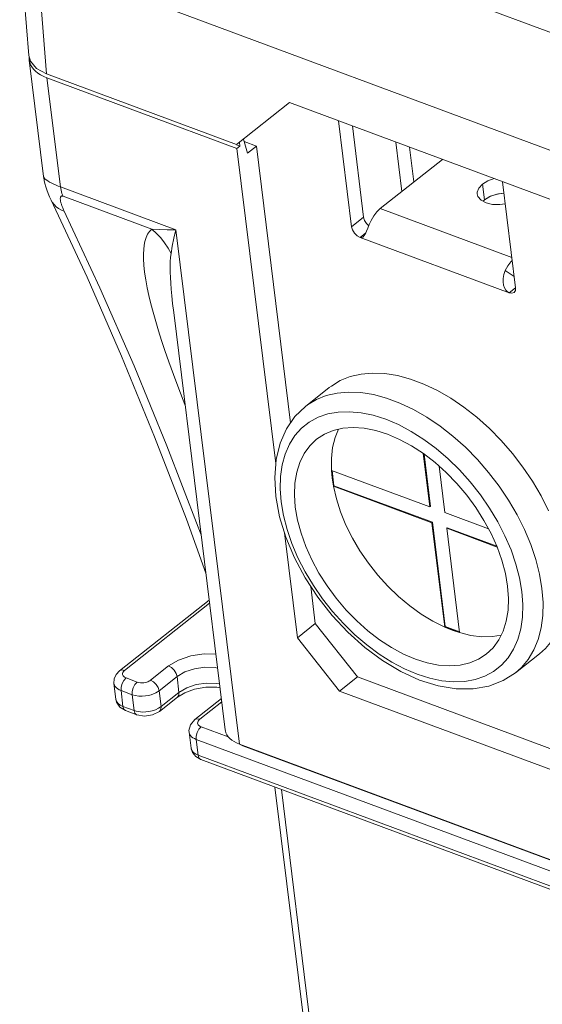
# Model space of a CAD drawing. Header units: millimetres. Extents: x -473 to 23648, y -382 to 1866.
# Tile 231 of 256: x 11290 to 11345, y 935 to 1037. Entities that reach past the tile are written whole.
import ezdxf

# ---------------------------------------------------------------- set-up
doc = ezdxf.new("R2010")
doc.units = ezdxf.units.MM
doc.header["$LTSCALE"] = 80
doc.layers.get('0').update_dxf_attribs({"linetype": 'CONTINUOUS'})

msp = doc.modelspace()

# ---------------------------------------------------------------- linework, layer by layer
at = {"color": 0, "linetype": 'Continuous', "lineweight": 0}
for p, q in [((11480.051, 986.125), (11292.772, 1055.792)), ((11291.415, 1033.709), (11290.478, 1045.687)), ((11481.719, 973.22), (11292.322, 1043.675)), ((11293.267, 1031.79), (11292.338, 1043.669)), ((11291.585, 1033.107), (11291.416, 1033.709)), ((11291.473, 1033.228), (11292.969, 1021.105)), ((11293.318, 1031.379), (11292.975, 1031.522)), ((11313.039, 1024.435), (11293.267, 1031.79)), ((11294.719, 1020.022), (11293.318, 1031.379)), ((11293.318, 1031.379), (11313.089, 1024.025)), ((11313.039, 1024.435), (11318.561, 1028.802)), ((11318.561, 1028.802), (11456.563, 977.466)), ((11323.663, 1026.904), (11325.023, 1015.88)), ((11325.097, 1026.37), (11326.27, 1016.864)), ((11314.177, 1023.531), (11313.754, 1025)), ((11313.401, 1024.271), (11313.029, 1024.409)), ((11313.401, 1024.271), (11313.089, 1024.025)), ((11313.089, 1024.025), (11317.133, 991.244)), ((11313.35, 1024.681), (11313.401, 1024.271)), ((11313.827, 1024.747), (11315.112, 1024.269)), ((11315.112, 1024.269), (11314.177, 1023.531)), ((11315.112, 1024.269), (11318.666, 995.456)), ((11330.252, 1019.56), (11329.62, 1024.688)), ((11331.054, 1024.155), (11331.499, 1020.544)), ((11327.98, 1017.766), (11334.466, 1022.885)), ((11294.719, 1020.022), (11306.738, 1015.551)), ((11338.63, 1020.32), (11338.833, 1018.678)), ((11340.72, 1020.559), (11342.08, 1009.535)), ((11293.749, 1018.649), (11293.749, 1018.649)), ((11294.988, 1019.057), (11304.223, 1015.622)), ((11338.833, 1018.678), (11338.701, 1018.536)), ((11338.833, 1018.678), (11338.705, 1018.535)), ((11341.693, 1012.664), (11327.98, 1017.766)), ((11326.27, 1016.864), (11325.023, 1015.88)), ((11326.27, 1016.864), (11326.368, 1016.528)), ((11326.368, 1016.528), (11326.569, 1016.199)), ((11326.569, 1016.199), (11326.804, 1015.965)), ((11306.738, 1015.551), (11313.341, 962.022)), ((11326.483, 1015.231), (11325.9, 1014.77)), ((11325.9, 1014.77), (11341.406, 1009.002)), ((11341.937, 1010.69), (11341, 1011.319)), ((11341.406, 1009.002), (11342.08, 1009.535)), ((11311.865, 963.501), (11306.505, 1006.952)), ((11322.698, 999.132), (11320.204, 997.164)), ((11332.477, 992.272), (11333.163, 986.709)), ((11332.552, 992.215), (11333.225, 986.758)), ((11333.163, 986.709), (11322.917, 990.52)), ((11322.917, 990.52), (11323.12, 988.877)), ((11322.989, 990.493), (11323.182, 988.926)), ((11334.713, 986.132), (11334.118, 990.959)), ((11323.12, 988.877), (11323.182, 988.926)), ((11323.182, 988.926), (11333.428, 985.115)), ((11323.12, 988.877), (11333.366, 985.066)), ((11333.163, 986.709), (11333.225, 986.758)), ((11339.268, 984.437), (11334.713, 986.132)), ((11333.366, 985.066), (11333.428, 985.115)), ((11333.366, 985.066), (11334.705, 974.212)), ((11333.428, 985.115), (11334.767, 974.261)), ((11318.023, 984.035), (11319.372, 973.101)), ((11334.916, 984.489), (11334.978, 984.538)), ((11334.916, 984.489), (11340.164, 982.537)), ((11336.255, 973.635), (11334.916, 984.489)), ((11334.978, 984.538), (11340.128, 982.623)), ((11320.766, 978.433), (11321.242, 974.578)), ((11300.873, 969.66), (11310.197, 977.021)), ((11301.391, 969.696), (11310.239, 976.682)), ((11321.242, 974.578), (11319.372, 973.101)), ((11321.242, 974.578), (11325.625, 969.029)), ((11334.705, 974.212), (11334.767, 974.261)), ((11334.705, 974.212), (11336.255, 973.635)), ((11334.767, 974.261), (11336.246, 973.711)), ((11323.755, 967.553), (11319.372, 973.101)), ((11344.571, 971.425), (11342.077, 969.457)), ((11301.285, 969.596), (11301.391, 969.696)), ((11305.975, 970.164), (11304.105, 968.687)), ((11302.706, 968.483), (11301.543, 968.916)), ((11306.851, 969.054), (11304.981, 967.577)), ((11307.054, 967.411), (11306.851, 969.054)), ((11325.625, 969.029), (11323.755, 967.553)), ((11379.8, 948.876), (11325.625, 969.029)), ((11300.485, 966.699), (11300.283, 968.342)), ((11300.283, 968.342), (11300.283, 968.342)), ((11302.184, 967.17), (11301.021, 967.602)), ((11301.223, 965.96), (11301.021, 967.602)), ((11304.981, 967.577), (11305.184, 965.935)), ((11305.184, 965.935), (11307.054, 967.411)), ((11307.054, 967.411), (11307.856, 967.892)), ((11323.755, 967.553), (11377.93, 947.4)), ((11302.184, 967.17), (11302.386, 965.527)), ((11305.028, 965.438), (11306.898, 966.915)), ((11307.662, 967.378), (11306.898, 966.915)), ((11308.694, 964.579), (11311.463, 966.765)), ((11309.212, 964.615), (11311.505, 966.425)), ((11300.898, 965.885), (11301.498, 965.515)), ((11301.223, 965.96), (11302.386, 965.527)), ((11301.223, 965.96), (11301.31, 965.683)), ((11301.498, 965.515), (11302.661, 965.082)), ((11303.595, 965.38), (11303.914, 965.418)), ((11305.028, 965.438), (11304.292, 965.061)), ((11304.913, 965.755), (11305.184, 965.935)), ((11303.469, 964.941), (11302.661, 965.082)), ((11304.292, 965.061), (11303.469, 964.941)), ((11309.107, 964.515), (11309.212, 964.615)), ((11312.188, 962.784), (11309.364, 963.834)), ((11308.104, 963.26), (11308.306, 961.618)), ((11308.104, 963.259), (11308.104, 963.26)), ((11484.057, 897.342), (11308.842, 962.521)), ((11308.842, 962.521), (11309.044, 960.878)), ((11308.462, 961.139), (11308.306, 961.618)), ((11313.432, 961.973), (11313.337, 962.024)), ((11313.341, 962.022), (11479.254, 900.304)), ((11313.704, 961.858), (11313.432, 961.973)), ((11313.704, 961.858), (11313.7, 961.889)), ((11313.704, 961.858), (11479.616, 900.139)), ((11308.801, 960.73), (11308.462, 961.139)), ((11309.319, 960.433), (11308.801, 960.73)), ((11309.044, 960.878), (11484.26, 895.699)), ((11309.044, 960.878), (11309.131, 960.601)), ((11309.319, 960.433), (11484.535, 895.254)), ((11317.035, 957.563), (11327.71, 871.035)), ((11328.448, 870.295), (11317.713, 957.311))]:
    msp.add_line(p, q, dxfattribs=at)
for points in [[(11291.473, 1033.228), (11291.464, 1033.508), (11291.467, 1033.529)], [(11292.975, 1031.522), (11292.66, 1031.686), (11292.377, 1031.867), (11292.129, 1032.066), (11291.918, 1032.279), (11291.745, 1032.506), (11291.612, 1032.744), (11291.521, 1032.992), (11291.473, 1033.228)], [(11293.267, 1031.79), (11292.222, 1032.356), (11291.585, 1033.107)], [(11292.969, 1021.105), (11292.986, 1020.978), (11293.038, 1020.681), (11293.108, 1020.371), (11293.198, 1020.044), (11293.311, 1019.701), (11293.444, 1019.346), (11293.596, 1018.981), (11293.749, 1018.649)], [(11292.969, 1021.105), (11292.972, 1021.085), (11292.992, 1021.029), (11293.034, 1020.959), (11293.111, 1020.866), (11293.231, 1020.759), (11293.392, 1020.645), (11293.59, 1020.525), (11293.809, 1020.408), (11294.035, 1020.301), (11294.26, 1020.204), (11294.488, 1020.111), (11294.719, 1020.022)], [(11339.849, 1020.883), (11339.207, 1020.665), (11338.63, 1020.32)], [(11294.719, 1020.022), (11294.779, 1019.671), (11294.869, 1019.348), (11294.988, 1019.057)], [(11338.63, 1020.32), (11338.244, 1019.905), (11338.085, 1019.46), (11338.088, 1019.294)], [(11309.853, 979.809), (11307.823, 985.428), (11304.521, 994.003), (11301.074, 1002.401), (11297.483, 1010.617), (11293.749, 1018.649)], [(11293.749, 1018.649), (11293.874, 1018.424), (11294.058, 1018.178), (11294.277, 1017.955), (11294.53, 1017.76), (11294.814, 1017.593), (11295.126, 1017.456)], [(11295.08, 1017.555), (11295.037, 1017.65), (11294.997, 1017.741), (11294.96, 1017.829), (11294.926, 1017.914), (11294.894, 1017.997), (11294.865, 1018.076), (11294.838, 1018.154), (11294.813, 1018.229), (11294.791, 1018.302), (11294.772, 1018.372), (11294.754, 1018.439), (11294.74, 1018.504), (11294.727, 1018.568), (11294.717, 1018.629), (11294.71, 1018.689), (11294.705, 1018.75), (11294.704, 1018.816), (11294.708, 1018.883), (11294.722, 1018.947), (11294.745, 1019.002), (11294.776, 1019.042), (11294.813, 1019.066), (11294.855, 1019.077), (11294.899, 1019.078), (11294.944, 1019.071), (11294.988, 1019.057)], [(11338.088, 1019.294), (11338.169, 1019.028), (11338.487, 1018.652), (11339.01, 1018.369), (11339.685, 1018.207), (11340.447, 1018.18), (11341.003, 1018.261)], [(11340.866, 1019.372), (11340.119, 1019.263), (11339.41, 1019.023), (11338.833, 1018.678)], [(11340.868, 1019.356), (11340.288, 1019.3), (11339.483, 1019.055), (11338.833, 1018.678)], [(11327.98, 1017.766), (11327.629, 1017.428), (11327.313, 1017.004), (11327.045, 1016.511)], [(11309.361, 983.796), (11309.066, 984.612), (11305.793, 993.084), (11302.377, 1001.385), (11298.821, 1009.511), (11295.08, 1017.555)], [(11307.69, 997.346), (11307.675, 997.382), (11307.037, 999.016), (11306.483, 1000.488), (11306.005, 1001.809), (11305.595, 1002.99), (11305.244, 1004.044), (11304.931, 1005.031), (11304.633, 1006.019), (11304.364, 1006.971), (11304.132, 1007.859), (11303.93, 1008.704), (11303.753, 1009.527), (11303.602, 1010.347), (11303.482, 1011.156), (11303.403, 1011.893), (11303.366, 1012.524), (11303.362, 1013.06), (11303.385, 1013.524), (11303.434, 1013.948), (11303.513, 1014.354), (11303.631, 1014.74), (11303.792, 1015.094), (11303.994, 1015.394), (11304.223, 1015.622)], [(11306.226, 1013.086), (11305.915, 1013.658), (11305.557, 1014.202), (11305.152, 1014.713), (11304.706, 1015.188), (11304.223, 1015.622)], [(11304.223, 1015.622), (11304.993, 1015.576), (11305.838, 1015.551), (11306.738, 1015.551)], [(11325.023, 1015.88), (11325.121, 1015.544), (11325.322, 1015.215), (11325.595, 1014.943), (11325.9, 1014.77)], [(11326.185, 1014.802), (11326.206, 1014.817), (11326.331, 1014.955), (11326.448, 1015.156), (11326.569, 1015.415), (11326.704, 1015.73)], [(11326.704, 1015.73), (11326.861, 1016.098), (11327.045, 1016.511)], [(11306.226, 1013.086), (11306.358, 1013.847), (11306.53, 1014.676), (11306.738, 1015.551)], [(11325.9, 1014.77), (11326.061, 1014.751), (11326.185, 1014.802)], [(11306.505, 1006.952), (11306.396, 1007.876), (11306.312, 1008.69), (11306.249, 1009.393), (11306.202, 1010.013), (11306.169, 1010.589), (11306.147, 1011.153), (11306.139, 1011.705), (11306.15, 1012.231), (11306.179, 1012.702), (11306.226, 1013.086)], [(11341.729, 1012.376), (11341.584, 1012.237), (11341.269, 1011.813), (11341, 1011.319)], [(11341.406, 1009.002), (11341.235, 1009.106), (11341.069, 1009.288), (11340.934, 1009.523), (11340.835, 1009.805), (11340.781, 1010.129), (11340.781, 1010.493), (11340.849, 1010.894), (11341, 1011.319)], [(11342.08, 1009.535), (11342.059, 1009.243), (11341.924, 1009.039)], [(11341.924, 1009.039), (11341.695, 1008.954), (11341.406, 1009.002)], [(11322.698, 999.132), (11322.91, 999.293), (11323.844, 999.858), (11324.878, 1000.274), (11326.002, 1000.536), (11327.205, 1000.641), (11328.473, 1000.589), (11329.794, 1000.379), (11331.155, 1000.015), (11332.541, 999.499), (11333.939, 998.838), (11335.333, 998.037), (11336.71, 997.105), (11338.055, 996.052), (11339.355, 994.889), (11340.596, 993.627), (11341.766, 992.279), (11342.852, 990.859), (11343.844, 989.382), (11344.731, 987.863), (11345.504, 986.318)], [(11320.204, 997.164), (11320.417, 997.324), (11321.35, 997.89), (11322.385, 998.305), (11323.509, 998.567), (11324.711, 998.672), (11325.979, 998.62), (11327.301, 998.411), (11328.661, 998.046), (11330.047, 997.531), (11331.445, 996.869), (11332.839, 996.068), (11334.216, 995.137), (11335.561, 994.084), (11336.861, 992.92), (11338.102, 991.658), (11339.272, 990.31), (11340.358, 988.891), (11341.35, 987.414), (11342.237, 985.895), (11343.01, 984.349), (11343.662, 982.793), (11344.184, 981.242), (11344.573, 979.713), (11344.824, 978.22)], [(11320.204, 997.164), (11319.124, 996.119), (11318.242, 994.842), (11317.581, 993.341), (11317.166, 991.638), (11317.014, 989.771), (11317.131, 987.784)], [(11317.684, 987.23), (11317.582, 988.591), (11317.618, 989.886), (11317.792, 991.101), (11318.101, 992.222), (11318.544, 993.238), (11319.114, 994.137), (11319.806, 994.909), (11320.611, 995.546), (11321.522, 996.041), (11322.528, 996.388), (11323.618, 996.584), (11324.78, 996.627), (11326.001, 996.515), (11327.269, 996.251), (11328.569, 995.837), (11329.887, 995.277), (11331.208, 994.578), (11332.518, 993.748), (11333.803, 992.795), (11335.049, 991.731), (11336.241, 990.566), (11337.367, 989.313), (11338.415, 987.986), (11339.373, 986.601), (11340.231, 985.171), (11340.978, 983.712), (11341.608, 982.241), (11342.113, 980.774), (11342.487, 979.326), (11342.726, 977.914)], [(11321.376, 993.757), (11322.188, 994.285), (11323.105, 994.669), (11324.111, 994.9), (11325.194, 994.977), (11326.339, 994.897), (11327.534, 994.663), (11328.762, 994.276), (11330.008, 993.742), (11331.256, 993.068), (11332.491, 992.262), (11333.698, 991.334), (11334.861, 990.296), (11335.965, 989.16), (11336.996, 987.942), (11337.943, 986.656), (11338.792, 985.319), (11339.533, 983.947), (11340.156, 982.559), (11340.655, 981.17), (11341.022, 979.799), (11341.253, 978.462)], [(11322.917, 990.52), (11322.912, 991.74), (11323.04, 992.886), (11323.302, 993.944), (11323.65, 994.794)], [(11319.158, 986.682), (11319.065, 987.966), (11319.113, 989.183), (11319.301, 990.317), (11319.625, 991.353), (11320.083, 992.279), (11320.668, 993.083), (11321.376, 993.757)], [(11322.992, 989.709), (11322.948, 990.117), (11322.917, 990.52)], [(11322.992, 989.709), (11323.049, 989.295), (11323.12, 988.877)], [(11323.12, 988.877), (11323.429, 987.544), (11323.867, 986.187), (11324.427, 984.823), (11325.104, 983.468), (11325.889, 982.139), (11326.773, 980.852), (11327.744, 979.622), (11328.792, 978.465), (11329.903, 977.394), (11331.064, 976.422), (11332.261, 975.561), (11333.479, 974.821), (11334.705, 974.212)], [(11317.131, 987.784), (11317.52, 985.689), (11318.168, 983.557), (11319.061, 981.425), (11320.176, 979.335), (11321.491, 977.324), (11322.983, 975.425), (11324.624, 973.671), (11326.386, 972.093), (11328.24, 970.721), (11330.156, 969.58), (11332.094, 968.7), (11334.023, 968.098), (11335.897, 967.792), (11337.667, 967.786), (11339.307, 968.072), (11340.784, 968.636), (11342.077, 969.457)], [(11317.684, 987.23), (11317.924, 985.818), (11318.298, 984.37), (11318.803, 982.903), (11319.433, 981.432), (11320.18, 979.973), (11321.038, 978.543), (11321.996, 977.158), (11323.043, 975.831), (11324.17, 974.578), (11325.362, 973.413), (11326.608, 972.349), (11327.893, 971.396), (11329.203, 970.566), (11330.524, 969.867), (11331.842, 969.307), (11333.142, 968.893), (11334.409, 968.629), (11335.631, 968.517), (11336.793, 968.56), (11337.883, 968.756), (11338.889, 969.103), (11339.8, 969.598), (11340.605, 970.235), (11341.297, 971.007), (11341.867, 971.906), (11342.309, 972.922), (11342.619, 974.043), (11342.793, 975.258), (11342.829, 976.553), (11342.726, 977.914)], [(11319.158, 986.682), (11319.389, 985.345), (11319.756, 983.974), (11320.254, 982.585), (11320.878, 981.197), (11321.619, 979.825), (11322.468, 978.488), (11323.414, 977.202), (11324.446, 975.984), (11325.55, 974.848), (11326.713, 973.81), (11327.919, 972.882), (11329.155, 972.076), (11330.403, 971.402), (11331.649, 970.868), (11332.877, 970.481), (11334.072, 970.247), (11335.217, 970.167), (11336.3, 970.244), (11337.306, 970.475), (11338.223, 970.859), (11339.035, 971.387)], [(11339.035, 971.387), (11339.743, 972.061), (11340.328, 972.865), (11340.786, 973.791), (11341.11, 974.827), (11341.298, 975.961), (11341.346, 977.178), (11341.253, 978.462)], [(11342.077, 969.457), (11342.688, 970.005), (11343.393, 970.851), (11343.973, 971.824), (11344.421, 972.916), (11344.732, 974.114), (11344.904, 975.406), (11344.935, 976.779), (11344.824, 978.22)], [(11344.571, 971.425), (11345.182, 971.974), (11345.887, 972.819), (11346.467, 973.793), (11346.914, 974.884), (11347.226, 976.082), (11347.288, 976.547)], [(11334.705, 974.212), (11335.483, 973.895), (11336.255, 973.635)], [(11336.255, 973.635), (11337.441, 973.347), (11338.585, 973.208), (11339.675, 973.218), (11340.572, 973.359)], [(11310.893, 971.378), (11309.682, 971.42), (11308.288, 971.217), (11307.008, 970.782), (11305.975, 970.164)], [(11300.873, 969.66), (11300.503, 969.26), (11300.309, 968.81), (11300.283, 968.342)], [(11300.873, 969.66), (11301.102, 969.744), (11301.391, 969.696)], [(11301.543, 968.916), (11301.451, 968.956), (11301.372, 969.002), (11301.302, 969.056), (11301.243, 969.12), (11301.199, 969.195), (11301.174, 969.282), (11301.176, 969.382), (11301.212, 969.488), (11301.285, 969.596)], [(11306.851, 969.054), (11306.754, 969.39), (11306.553, 969.719), (11306.279, 969.991), (11305.975, 970.164)], [(11311.072, 969.929), (11310.804, 969.994), (11309.737, 970.031), (11308.653, 969.874), (11307.658, 969.537), (11306.851, 969.054)], [(11301.021, 967.602), (11301.029, 967.954), (11301.132, 968.327), (11301.312, 968.665), (11301.543, 968.916)], [(11302.184, 967.17), (11302.192, 967.522), (11302.295, 967.895), (11302.475, 968.232), (11302.706, 968.483)], [(11304.105, 968.687), (11304.022, 968.629), (11303.93, 968.576), (11303.823, 968.527), (11303.701, 968.483), (11303.561, 968.446), (11303.401, 968.419), (11303.226, 968.406), (11303.043, 968.411), (11302.866, 968.437), (11302.706, 968.483)], [(11304.981, 967.577), (11304.883, 967.914), (11304.682, 968.243), (11304.409, 968.514), (11304.105, 968.687)], [(11301.021, 967.602), (11300.837, 967.682), (11300.678, 967.774), (11300.539, 967.883), (11300.421, 968.011), (11300.333, 968.161), (11300.283, 968.342)], [(11304.981, 967.577), (11304.817, 967.461), (11304.632, 967.355), (11304.419, 967.258), (11304.174, 967.17), (11303.894, 967.096), (11303.575, 967.041), (11303.223, 967.014), (11302.859, 967.025), (11302.504, 967.077), (11302.184, 967.17)], [(11307.054, 967.411), (11307.034, 967.119), (11306.898, 966.915)], [(11311.325, 967.882), (11310.983, 967.944), (11309.839, 967.943), (11308.683, 967.745), (11307.662, 967.378)], [(11307.856, 967.892), (11308.85, 968.23), (11309.933, 968.388), (11311, 968.352), (11311.275, 968.286)], [(11300.485, 966.699), (11300.501, 966.617), (11300.582, 966.43), (11300.732, 966.249), (11300.949, 966.089), (11301.223, 965.96)], [(11300.485, 966.699), (11300.557, 966.403), (11300.898, 965.885)], [(11301.31, 965.683), (11301.478, 965.523), (11301.498, 965.515)], [(11302.386, 965.527), (11302.589, 965.463), (11302.805, 965.416), (11303.043, 965.384)], [(11302.386, 965.527), (11302.473, 965.25), (11302.641, 965.09), (11302.661, 965.082)], [(11303.043, 965.384), (11303.305, 965.371), (11303.595, 965.38)], [(11303.914, 965.418), (11304.254, 965.491), (11304.595, 965.604), (11304.913, 965.755)], [(11305.184, 965.935), (11305.164, 965.642), (11305.028, 965.438)], [(11308.104, 963.259), (11308.094, 963.461), (11308.25, 964.051), (11308.694, 964.579)], [(11308.694, 964.579), (11308.923, 964.663), (11309.212, 964.615)], [(11309.364, 963.834), (11309.274, 963.873), (11309.194, 963.919), (11309.124, 963.974), (11309.064, 964.038), (11309.02, 964.114), (11308.995, 964.202), (11308.998, 964.302), (11309.034, 964.409), (11309.107, 964.515)], [(11308.842, 962.521), (11308.85, 962.873), (11308.953, 963.246), (11309.133, 963.584), (11309.364, 963.834)], [(11313.341, 962.022), (11313.049, 962.145), (11312.784, 962.285), (11312.549, 962.442), (11312.344, 962.614), (11312.174, 962.799), (11312.039, 962.995), (11311.94, 963.201), (11311.879, 963.415), (11311.865, 963.501)], [(11308.842, 962.521), (11308.661, 962.599), (11308.502, 962.691), (11308.362, 962.799), (11308.243, 962.928), (11308.153, 963.08), (11308.104, 963.259)], [(11308.306, 961.618), (11308.321, 961.538), (11308.401, 961.351), (11308.549, 961.17), (11308.767, 961.009), (11309.044, 960.878)], [(11309.131, 960.601), (11309.299, 960.442), (11309.319, 960.433)]]:
    msp.add_lwpolyline(points, dxfattribs=at)

doc.saveas('drawing.dxf')
